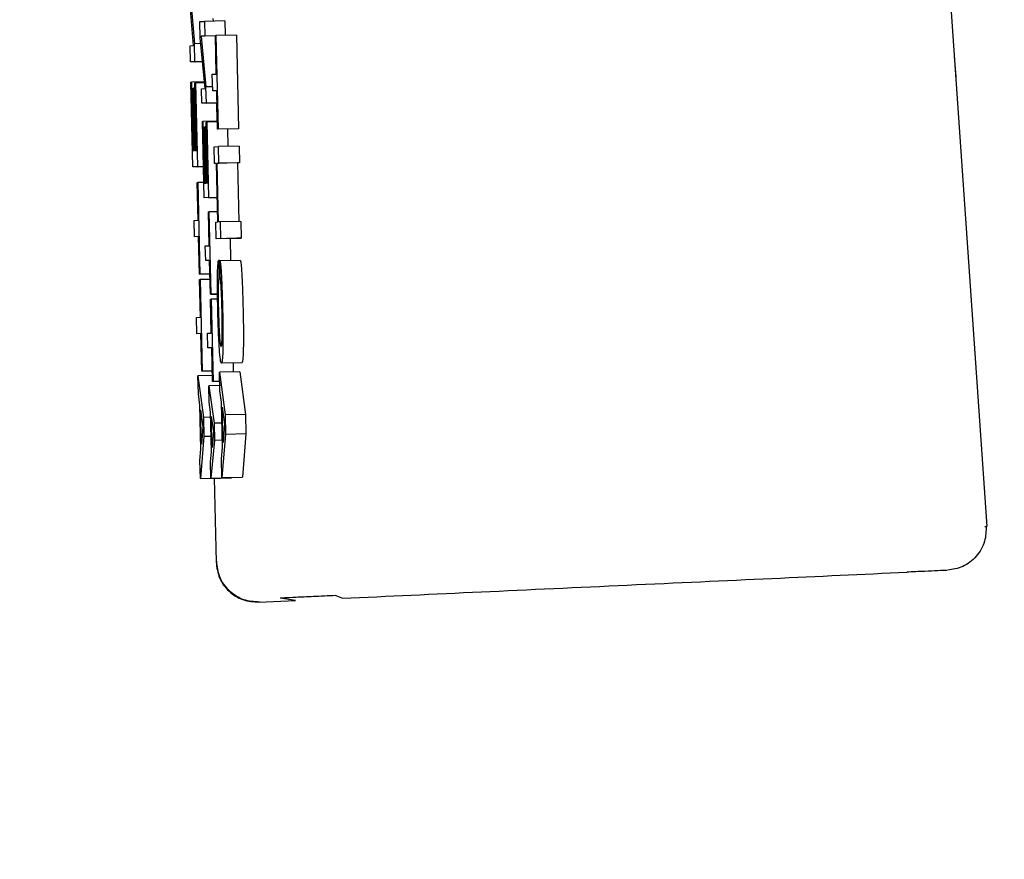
# Model space of a CAD drawing. Header units: inches. Extents: x 170 to 312, y 215 to 248.
# Tile 186 of 256: x 210.1537 to 210.201, y 243.3977 to 243.4381. Entities that reach past the tile are written whole.
import ezdxf

# ---------------------------------------------------------------- set-up
doc = ezdxf.new("R2010")
doc.units = ezdxf.units.IN
doc.header["$LTSCALE"] = 0.25
doc.header["$MEASUREMENT"] = 0
doc.layers.add('ANNOTATIONS', color=1, linetype='Continuous')
doc.layers.add('MOTOR RH', color=7, linetype='Continuous')
doc.styles.add('ARIAL', font='arial.ttf', dxfattribs={"height": 0.09375})
doc.dimstyles.new('STANDARD$0', dxfattribs={"dimtxt": 0.09375, "dimasz": 0.09375, "dimexe": 0.03125, "dimexo": 0.046875, "dimgap": 0.09, "dimtad": 0, "dimtih": 1, "dimtoh": 1, "dimdec": 4, "dimzin": 0, "dimdsep": 46, "dimtxsty": 'ARIAL', "dimcen": 0.09, "dimadec": 0, "dimazin": 0, "dimtfac": 1, "dimtdec": 4, "dimtofl": 0, "dimtmove": 0, "dimatfit": 1, "dimfxl": 1, "dimtolj": 1, "dimtzin": 0, "dimarcsym": 0})

# ---------------------------------------------------------------- blocks, each defined once
blk = doc.blocks.new('*D31')
at = {"layer": 'ANNOTATIONS', "color": 0, "lineweight": -2, "transparency": 16777216}
for p, q in [((209.952995, 244.125047), (211.798957, 244.125047)), ((211.767707, 244.031297), (211.767707, 242.331666)), ((211.767707, 240.197174), (211.767707, 241.896805)), ((211.037182, 240.103424), (211.798957, 240.103424))]:
    blk.add_line(p, q, dxfattribs=at)
at = {"layer": 'ANNOTATIONS', "color": 0, "transparency": 16777216}
for points in [[(211.752082, 244.031297), (211.783332, 244.031297), (211.767707, 244.125047)], [(211.752082, 240.197174), (211.783332, 240.197174), (211.767707, 240.103424)]]:
    blk.add_solid(points, dxfattribs=at)
at = {"layer": 'defpoints', "color": 0, "transparency": 16777216}
for p in [(209.90612, 244.125047), (210.990307, 240.103424), (211.767707, 240.103424)]:
    blk.add_point(p, dxfattribs=at)
at = {"layer": 'ANNOTATIONS', "color": 0, "transparency": 16777216, "insert": (211.767707, 242.114236), "char_height": 0.09375, "attachment_point": 5, "style": 'ARIAL'}
blk.add_mtext('\\A1;OPENING\\PHEIGHT', dxfattribs=at)
blk = doc.blocks.new('*D32')
at = {"layer": 'ANNOTATIONS', "color": 0, "lineweight": -2, "transparency": 16777216}
for p, q in [((209.952995, 244.96103), (212.453946, 244.96103)), ((212.422696, 244.86728), (212.422696, 242.749657)), ((212.422696, 240.197174), (212.422696, 242.314797)), ((211.957527, 240.103424), (212.453946, 240.103424))]:
    blk.add_line(p, q, dxfattribs=at)
at = {"layer": 'ANNOTATIONS', "color": 0, "transparency": 16777216}
for points in [[(212.407071, 244.86728), (212.438321, 244.86728), (212.422696, 244.96103)], [(212.407071, 240.197174), (212.438321, 240.197174), (212.422696, 240.103424)]]:
    blk.add_solid(points, dxfattribs=at)
at = {"layer": 'defpoints', "color": 0, "transparency": 16777216}
for p in [(209.90612, 244.96103), (211.910652, 240.103424), (212.422696, 240.103424)]:
    blk.add_point(p, dxfattribs=at)
at = {"layer": 'ANNOTATIONS', "color": 0, "transparency": 16777216, "insert": (212.422696, 242.532227), "char_height": 0.09375, "attachment_point": 5, "style": 'ARIAL'}
blk.add_mtext('\\A1;TOTAL\\PHEIGHT', dxfattribs=at)

msp = doc.modelspace()

# ---------------------------------------------------------------- linework, layer by layer
at = {"layer": 'MOTOR RH'}
for p, q in [((210.188908, 243.575525), (210.200157, 243.413733)), ((210.162034, 243.436852), (210.161798, 243.439564)), ((210.161841, 243.439649), (210.162076, 243.436937)), ((210.162956, 243.438151), (210.162967, 243.438023)), ((210.162339, 243.438004), (210.162554, 243.438013)), ((210.162358, 243.437226), (210.162339, 243.438004)), ((210.163537, 243.438037), (210.162554, 243.438013)), ((210.162554, 243.438013), (210.162571, 243.43731)), ((210.163537, 243.438037), (210.163554, 243.437344)), ((210.162587, 243.434786), (210.162358, 243.437226)), ((210.163079, 243.437318), (210.162402, 243.437302)), ((210.162571, 243.43731), (210.162402, 243.437302)), ((210.162402, 243.437302), (210.162629, 243.434862)), ((210.163079, 243.437322), (210.162571, 243.43731)), ((210.163079, 243.437331), (210.163107, 243.437333)), ((210.163124, 243.435479), (210.163079, 243.437331)), ((210.16409, 243.437356), (210.163107, 243.437333)), ((210.163107, 243.437333), (210.163215, 243.432828)), ((210.16409, 243.437356), (210.164199, 243.432851)), ((210.161863, 243.436845), (210.162034, 243.436852)), ((210.161882, 243.436063), (210.161863, 243.436845)), ((210.162384, 243.436944), (210.162076, 243.436937)), ((210.162096, 243.436073), (210.162076, 243.436937)), ((210.198674, 243.435351), (210.198606, 243.436341)), ((210.162466, 243.436077), (210.161882, 243.436063)), ((210.162096, 243.436073), (210.161882, 243.436063)), ((210.162096, 243.436073), (210.162466, 243.436082)), ((210.162932, 243.435471), (210.163124, 243.435479)), ((210.162951, 243.434669), (210.162932, 243.435471)), ((210.161905, 243.435086), (210.161932, 243.435088)), ((210.162003, 243.431016), (210.161905, 243.435086)), ((210.162558, 243.435103), (210.161932, 243.435088)), ((210.161932, 243.435088), (210.162011, 243.431799)), ((210.162093, 243.435054), (210.162121, 243.435055)), ((210.162171, 243.431807), (210.162093, 243.435054)), ((210.162561, 243.435066), (210.162121, 243.435055)), ((210.162121, 243.435055), (210.162217, 243.431027)), ((210.162946, 243.43487), (210.162629, 243.434862)), ((210.162648, 243.434085), (210.162629, 243.434862)), ((210.162009, 243.434806), (210.162036, 243.434808)), ((210.162081, 243.431803), (210.162009, 243.434806)), ((210.162099, 243.434809), (210.162036, 243.434808)), ((210.162036, 243.434808), (210.162108, 243.431804)), ((210.162417, 243.434778), (210.162587, 243.434786)), ((210.162433, 243.434075), (210.162417, 243.434778)), ((210.163143, 243.434678), (210.162951, 243.434669)), ((210.163143, 243.434674), (210.162951, 243.434669)), ((210.163187, 243.432826), (210.163143, 243.434678)), ((210.163157, 243.434092), (210.162433, 243.434075)), ((210.162648, 243.434085), (210.162433, 243.434075)), ((210.162648, 243.434085), (210.163157, 243.434097)), ((210.163128, 243.434091), (210.163149, 243.433213)), ((210.162455, 243.433196), (210.162482, 243.433197)), ((210.162542, 243.429533), (210.162455, 243.433196)), ((210.163178, 243.433214), (210.162482, 243.433197)), ((210.162482, 243.433197), (210.162553, 243.430238)), ((210.162558, 243.432945), (210.162585, 243.432946)), ((210.162623, 243.430241), (210.162558, 243.432945)), ((210.162648, 243.432947), (210.162585, 243.432946)), ((210.162585, 243.432946), (210.16265, 243.430242)), ((210.162643, 243.433168), (210.16267, 243.433169)), ((210.162713, 243.430245), (210.162643, 243.433168)), ((210.163179, 243.433181), (210.16267, 243.433169)), ((210.16267, 243.433169), (210.162757, 243.429543)), ((210.164199, 243.432851), (210.163187, 243.432826)), ((210.163215, 243.432828), (210.163187, 243.432826)), ((210.163662, 243.432838), (210.163682, 243.432006)), ((210.164199, 243.432851), (210.16417, 243.43285)), ((210.163015, 243.431985), (210.163235, 243.431996)), ((210.163035, 243.431184), (210.163015, 243.431985)), ((210.164218, 243.432019), (210.163235, 243.431996)), ((210.163254, 243.431194), (210.163235, 243.431996)), ((210.164218, 243.432019), (210.164238, 243.431218)), ((210.162011, 243.431799), (210.162081, 243.431803)), ((210.162108, 243.431804), (210.162171, 243.431807)), ((210.162217, 243.431027), (210.162506, 243.431033)), ((210.163136, 243.431189), (210.163035, 243.431184)), ((210.163136, 243.431187), (210.163035, 243.431184)), ((210.163204, 243.428371), (210.163136, 243.431189)), ((210.164148, 243.431214), (210.163164, 243.43119)), ((210.163164, 243.43119), (210.163254, 243.431194)), ((210.163232, 243.428372), (210.163164, 243.43119)), ((210.164238, 243.431218), (210.163254, 243.431194)), ((210.164238, 243.431218), (210.164148, 243.431214)), ((210.164148, 243.431214), (210.164215, 243.428397)), ((210.162507, 243.431028), (210.162003, 243.431016)), ((210.162217, 243.431027), (210.162003, 243.431016)), ((210.162208, 243.430262), (210.162236, 243.430263)), ((210.162252, 243.428455), (210.162208, 243.430262)), ((210.162525, 243.43027), (210.162236, 243.430263)), ((210.162236, 243.430263), (210.162341, 243.425868)), ((210.162553, 243.430238), (210.162623, 243.430241)), ((210.16265, 243.430242), (210.162713, 243.430245)), ((210.163176, 243.429548), (210.162542, 243.429533)), ((210.162757, 243.429543), (210.162542, 243.429533)), ((210.162757, 243.429543), (210.163176, 243.429553)), ((210.162746, 243.428854), (210.162774, 243.428856)), ((210.162785, 243.427229), (210.162746, 243.428854)), ((210.163192, 243.428866), (210.162774, 243.428856)), ((210.162774, 243.428856), (210.162868, 243.4249)), ((210.162064, 243.428447), (210.162252, 243.428455)), ((210.162083, 243.427665), (210.162064, 243.428447)), ((210.163102, 243.428366), (210.163204, 243.428371)), ((210.163121, 243.427564), (210.163102, 243.428366)), ((210.163322, 243.428376), (210.163232, 243.428372)), ((210.164305, 243.4284), (210.163322, 243.428376)), ((210.163341, 243.427575), (210.163322, 243.428376)), ((210.164305, 243.4284), (210.164325, 243.427598)), ((210.16227, 243.427673), (210.162083, 243.427665)), ((210.162271, 243.427669), (210.162083, 243.427665)), ((210.162314, 243.425866), (210.16227, 243.427673)), ((210.164105, 243.427588), (210.163121, 243.427564)), ((210.163341, 243.427575), (210.163121, 243.427564)), ((210.163341, 243.427575), (210.164325, 243.427598)), ((210.163788, 243.42758), (210.163813, 243.426533)), ((210.164325, 243.427598), (210.164105, 243.427588)), ((210.162598, 243.42722), (210.162785, 243.427229)), ((210.162615, 243.426516), (210.162598, 243.42722)), ((210.162802, 243.426525), (210.162615, 243.426516)), ((210.162802, 243.426521), (210.162615, 243.426516)), ((210.162841, 243.424899), (210.162802, 243.426525)), ((210.163297, 243.426519), (210.163229, 243.426518)), ((210.163229, 243.426518), (210.163248, 243.425716)), ((210.163297, 243.426521), (210.16428, 243.426544)), ((210.163316, 243.425719), (210.163297, 243.426521)), ((210.162818, 243.425878), (210.162314, 243.425866)), ((210.162341, 243.425868), (210.162314, 243.425866)), ((210.162341, 243.425868), (210.162818, 243.425879)), ((210.16232, 243.425601), (210.162348, 243.425602)), ((210.162363, 243.423794), (210.16232, 243.425601)), ((210.162824, 243.425613), (210.162348, 243.425602)), ((210.162348, 243.425602), (210.162453, 243.421207)), ((210.163185, 243.424907), (210.162841, 243.424899)), ((210.162868, 243.4249), (210.162841, 243.424899)), ((210.162868, 243.4249), (210.163185, 243.424907)), ((210.162847, 243.42466), (210.162874, 243.424661)), ((210.162886, 243.423033), (210.162847, 243.42466)), ((210.163188, 243.424669), (210.162874, 243.424661)), ((210.162874, 243.424661), (210.162969, 243.420705)), ((210.162176, 243.423785), (210.162363, 243.423794)), ((210.162195, 243.423003), (210.162176, 243.423785)), ((210.162382, 243.423012), (210.162195, 243.423003)), ((210.162382, 243.423008), (210.162195, 243.423003)), ((210.162426, 243.421205), (210.162382, 243.423012)), ((210.162699, 243.423025), (210.162886, 243.423033)), ((210.162715, 243.422321), (210.162699, 243.423025)), ((210.162903, 243.42233), (210.162715, 243.422321)), ((210.162903, 243.422326), (210.162715, 243.422321)), ((210.162942, 243.420704), (210.162903, 243.42233)), ((210.164356, 243.421608), (210.163372, 243.421584)), ((210.163931, 243.421597), (210.163942, 243.421169)), ((210.162929, 243.421218), (210.162426, 243.421205)), ((210.162453, 243.421207), (210.162426, 243.421205)), ((210.162453, 243.421207), (210.162929, 243.421218)), ((210.164258, 243.421177), (210.163275, 243.421153)), ((210.163275, 243.421153), (210.163545, 243.419101)), ((210.163297, 243.42026), (210.163275, 243.421153)), ((210.164258, 243.421177), (210.164528, 243.419124)), ((210.162935, 243.420997), (210.162244, 243.42098)), ((210.162244, 243.42098), (210.162506, 243.418977)), ((210.162265, 243.420108), (210.162244, 243.42098)), ((210.163286, 243.420712), (210.162942, 243.420704)), ((210.162969, 243.420705), (210.162942, 243.420704)), ((210.162969, 243.420705), (210.163286, 243.420713)), ((210.163265, 243.420712), (210.16329, 243.420519)), ((210.163291, 243.420513), (210.162759, 243.4205)), ((210.162759, 243.4205), (210.163017, 243.418699)), ((210.162778, 243.419715), (210.162759, 243.4205)), ((210.163374, 243.419707), (210.163297, 243.42026)), ((210.16234, 243.419569), (210.162265, 243.420108)), ((210.162852, 243.41923), (210.162778, 243.419715)), ((210.163426, 243.41754), (210.163374, 243.419707)), ((210.16239, 243.417455), (210.16234, 243.419569)), ((210.162373, 243.419338), (210.162485, 243.418519)), ((210.162412, 243.417688), (210.162373, 243.419338)), ((210.162897, 243.417328), (210.162852, 243.41923)), ((210.163407, 243.419471), (210.163523, 243.418632)), ((210.163448, 243.41778), (210.163407, 243.419471)), ((210.162858, 243.418985), (210.162506, 243.418977)), ((210.162506, 243.418977), (210.162528, 243.41806)), ((210.162884, 243.419023), (210.162995, 243.418286)), ((210.16292, 243.417538), (210.162884, 243.419023)), ((210.164528, 243.419124), (210.163545, 243.419101)), ((210.163545, 243.419101), (210.163567, 243.418161)), ((210.164528, 243.419124), (210.16455, 243.418185)), ((210.162485, 243.418519), (210.162412, 243.417688)), ((210.162995, 243.418286), (210.16292, 243.417538)), ((210.163398, 243.418708), (210.163017, 243.418699)), ((210.163017, 243.418699), (210.163037, 243.417874)), ((210.163523, 243.418632), (210.163448, 243.41778)), ((210.162528, 243.41806), (210.162362, 243.416038)), ((210.16288, 243.418069), (210.162528, 243.41806)), ((210.163037, 243.417874), (210.162866, 243.416053)), ((210.163417, 243.417883), (210.163037, 243.417874)), ((210.163567, 243.418161), (210.163397, 243.416088)), ((210.16455, 243.418185), (210.163567, 243.418161)), ((210.16455, 243.418185), (210.16438, 243.416112)), ((210.162341, 243.41691), (210.16239, 243.417455)), ((210.162847, 243.416837), (210.162897, 243.417328)), ((210.163375, 243.416981), (210.163426, 243.41754)), ((210.162362, 243.416038), (210.162341, 243.41691)), ((210.162866, 243.416053), (210.162847, 243.416837)), ((210.163397, 243.416088), (210.163375, 243.416981)), ((210.162362, 243.416038), (210.163345, 243.416062)), ((210.162866, 243.416053), (210.163849, 243.416076)), ((210.163022, 243.416054), (210.163114, 243.412021)), ((210.163346, 243.416064), (210.163345, 243.416062)), ((210.163397, 243.416088), (210.16438, 243.416112)), ((210.163851, 243.416099), (210.163849, 243.416076)), ((210.200064, 243.413736), (210.200157, 243.413733)), ((210.166935, 243.410183), (210.166194, 243.410298)), ((210.168868, 243.410416), (210.169188, 243.410287)), ((210.165172, 243.410102), (210.166935, 243.410183)), ((210.16523, 243.410104), (210.165172, 243.410102))]:
    msp.add_line(p, q, dxfattribs=at)
for points, knots in [([(210.163191, 243.42607), (210.163194, 243.426148), (210.163201, 243.426301), (210.163214, 243.426439), (210.163224, 243.426491), (210.163229, 243.426518)], [0, 0, 0, 0, 0.341936, 0.668051, 1, 1, 1, 1]), ([(210.163297, 243.426521), (210.163304, 243.426497), (210.16332, 243.426442), (210.163344, 243.426193), (210.163361, 243.425921), (210.163368, 243.425805)], [0, 0, 0, 0, 0.296466, 0.699483, 1, 1, 1, 1]), ([(210.16428, 243.426544), (210.164287, 243.426521), (210.164303, 243.426465), (210.164328, 243.426216), (210.164344, 243.425945), (210.164351, 243.425829)], [0, 0, 0, 0, 0.2964644, 0.6994832, 1, 1, 1, 1]), ([(210.163182, 243.425272), (210.163182, 243.425373), (210.163182, 243.425578), (210.163185, 243.425847), (210.163189, 243.425995), (210.163191, 243.42607)], [0, 0, 0, 0, 0.325128, 0.658676, 1, 1, 1, 1]), ([(210.164351, 243.425829), (210.164359, 243.425678), (210.164378, 243.425309), (210.164397, 243.42473), (210.164407, 243.424336), (210.164411, 243.424209)], [0, 0, 0, 0, 0.317197, 0.779737, 1, 1, 1, 1]), ([(210.163248, 243.425716), (210.163243, 243.425675), (210.16323, 243.425583), (210.16322, 243.425372), (210.163217, 243.425178), (210.163217, 243.425138)], [0, 0, 0, 0, 0.391287, 0.8747245, 1, 1, 1, 1]), ([(210.163364, 243.425168), (210.16336, 243.42525), (210.163348, 243.425451), (210.163331, 243.425629), (210.163321, 243.425695), (210.163316, 243.425719)], [0, 0, 0, 0, 0.300908, 0.738178, 1, 1, 1, 1]), ([(210.163368, 243.425805), (210.163376, 243.425655), (210.163395, 243.425285), (210.163414, 243.424706), (210.163424, 243.424312), (210.163427, 243.424185)], [0, 0, 0, 0, 0.317205, 0.779738, 1, 1, 1, 1]), ([(210.163199, 243.424144), (210.163196, 243.42428), (210.16319, 243.424541), (210.163184, 243.424925), (210.163183, 243.425155), (210.163182, 243.425272)], [0, 0, 0, 0, 0.3495343, 0.6698091, 1, 1, 1, 1]), ([(210.163217, 243.425138), (210.163216, 243.425045), (210.163215, 243.424823), (210.16322, 243.424461), (210.163225, 243.424211), (210.163227, 243.424122)], [0, 0, 0, 0, 0.315902, 0.7572, 1, 1, 1, 1]), ([(210.1634, 243.424176), (210.163396, 243.424298), (210.163388, 243.424602), (210.163376, 243.424941), (210.163366, 243.42513), (210.163364, 243.425168)], [0, 0, 0, 0, 0.349297, 0.868654, 1, 1, 1, 1]), ([(210.163274, 243.422266), (210.163263, 243.422447), (210.163241, 243.42281), (210.163216, 243.423491), (210.163204, 243.423941), (210.163199, 243.424144)], [0, 0, 0, 0, 0.354326, 0.708616, 1, 1, 1, 1]), ([(210.163227, 243.424122), (210.163233, 243.423929), (210.163242, 243.423572), (210.163262, 243.423128), (210.163275, 243.422933), (210.163281, 243.422845)], [0, 0, 0, 0, 0.396003, 0.729639, 1, 1, 1, 1]), ([(210.163408, 243.422864), (210.16341, 243.422986), (210.163414, 243.423231), (210.16341, 243.423709), (210.163403, 243.42403), (210.1634, 243.424176)], [0, 0, 0, 0, 0.352699, 0.706478, 1, 1, 1, 1]), ([(210.163427, 243.424185), (210.163434, 243.423885), (210.163445, 243.423331), (210.163447, 243.422687), (210.163443, 243.422401), (210.163441, 243.422293)], [0, 0, 0, 0, 0.422167, 0.780988, 1, 1, 1, 1]), ([(210.164411, 243.424209), (210.164417, 243.423909), (210.164429, 243.423355), (210.164431, 243.42271), (210.164426, 243.422425), (210.164424, 243.422317)], [0, 0, 0, 0, 0.422025, 0.781108, 1, 1, 1, 1]), ([(210.163281, 243.422845), (210.163288, 243.422762), (210.163308, 243.422532), (210.163333, 243.422402), (210.16335, 243.42239), (210.163356, 243.422385)], [0, 0, 0, 0, 0.2660451, 0.7314124, 1, 1, 1, 1]), ([(210.163356, 243.422385), (210.163363, 243.422392), (210.163381, 243.422411), (210.163399, 243.42258), (210.163406, 243.422809), (210.163408, 243.422864)], [0, 0, 0, 0, 0.3196445, 0.8357884, 1, 1, 1, 1]), ([(210.163372, 243.421584), (210.163355, 243.421606), (210.163324, 243.421644), (210.16329, 243.422075), (210.163274, 243.422266)], [0, 0, 0, 0, 0.557863, 1, 1, 1, 1]), ([(210.163441, 243.422293), (210.163437, 243.422164), (210.163428, 243.421834), (210.163403, 243.421617), (210.163381, 243.421594), (210.163372, 243.421584)], [0, 0, 0, 0, 0.273196, 0.69948, 1, 1, 1, 1]), ([(210.164424, 243.422317), (210.164421, 243.422188), (210.164411, 243.421858), (210.164386, 243.421641), (210.164365, 243.421617), (210.164356, 243.421608)], [0, 0, 0, 0, 0.273177, 0.699502, 1, 1, 1, 1]), ([(210.20012, 243.413774), (210.200116, 243.41352), (210.200109, 243.413127), (210.199896, 243.412637), (210.19966, 243.412294), (210.199355, 243.412012), (210.198901, 243.411731), (210.198515, 243.411671), (210.198264, 243.411631)], [0, 0, 0, 0, 0.238422, 0.367474, 0.499495, 0.631573, 0.76079, 1, 1, 1, 1]), ([(210.163114, 243.412021), (210.163151, 243.41176), (210.163225, 243.411238), (210.163707, 243.410593), (210.164384, 243.410157), (210.164909, 243.41012), (210.165172, 243.410102)], [0, 0, 0, 0, 0.250092, 0.500038, 0.750019, 1, 1, 1, 1]), ([(210.165194, 243.410102), (210.16494, 243.410119), (210.16455, 243.410144), (210.164072, 243.410381), (210.163743, 243.410634), (210.163476, 243.410954), (210.163219, 243.411421), (210.163175, 243.411812), (210.163147, 243.412065)], [0, 0, 0, 0, 0.239231, 0.368436, 0.500565, 0.632577, 0.761565, 1, 1, 1, 1]), ([(210.169188, 243.410287), (210.171385, 243.410389), (210.175778, 243.410592), (210.182885, 243.410921), (210.189935, 243.411246), (210.194181, 243.411443), (210.196305, 243.411541)], [0, 0, 0, 0, 0.250007, 0.500001, 0.749992, 1, 1, 1, 1]), ([(210.198227, 243.41163), (210.198218, 243.411629), (210.198186, 243.411627), (210.197825, 243.411611), (210.197197, 243.411582), (210.196602, 243.411555), (210.196305, 243.411541)], [0, 0, 0, 0, 0.1275836, 0.4184147, 0.7092507, 1, 1, 1, 1]), ([(210.168868, 243.410416), (210.168498, 243.410399), (210.167758, 243.410365), (210.166923, 243.410326), (210.166343, 243.410299), (210.166243, 243.410294), (210.166193, 243.410292)], [0, 0, 0, 0, 0.249972, 0.500018, 0.750051, 1, 1, 1, 1])]:
    msp.add_open_spline(points, degree=3, knots=knots, dxfattribs=at)

# ---------------------------------------------------------------- dimensions: what is measured, and where the dimension line sits
at = {"layer": 'ANNOTATIONS'}
for base, p1, p2, text, picture, middle in [((212.422696, 240.103424), (209.90612, 244.96103), (211.910652, 240.103424), 'TOTAL\\PHEIGHT', '*D32', (212.422696, 242.532227)), ((211.767707, 240.103424), (209.90612, 244.125047), (210.990307, 240.103424), 'OPENING\\PHEIGHT', '*D31', (211.767707, 242.114236))]:
    dim = msp.add_linear_dim(base=base, p1=p1, p2=p2, angle=90, text=text, dimstyle='STANDARD$0', dxfattribs=at)
    dim.commit()
    dim.dimension.update_dxf_attribs({"geometry": picture, "text_midpoint": middle})

doc.saveas('drawing.dxf')
